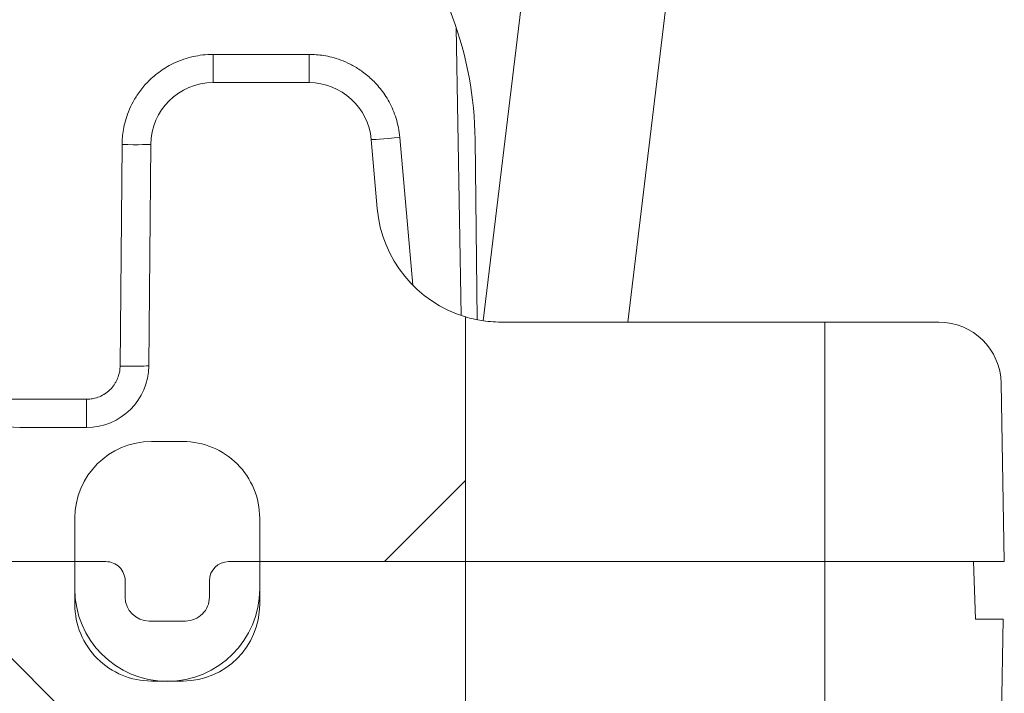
# Model space of a CAD drawing. Header units: inches. Extents: x 0 to 153, y 3 to 96.
# Tile 66 of 132: x 69.073 to 70.101, y 77.271 to 77.974. Entities that reach past the tile are written whole.
import ezdxf

# ---------------------------------------------------------------- set-up
doc = ezdxf.new("R2010")
doc.units = ezdxf.units.IN
doc.header["$LTSCALE"] = 4.5
doc.header["$MEASUREMENT"] = 0
for name, color, linetype, lineweight in [('Hatch (ANSI)', 7, 'Continuous', 9), ('Visible (ANSI)', 7, 'Continuous', 18), ('Visible Narrow (ANSI)', 7, 'Continuous', 5)]:
    doc.layers.add(name, color=color, linetype=linetype, lineweight=lineweight)
pattern_1 = [(135.00021045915, (0, 0), (-0.3977461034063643, -0.397749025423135), [])]
pattern_2 = [(44.99999999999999, (0, 0), (-0.397747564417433, 0.397747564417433), [])]

msp = doc.modelspace()

# ---------------------------------------------------------------- hatches: boundary and pattern name
at = {"layer": 'Hatch (ANSI)'}
h = msp.add_hatch(dxfattribs=at)
h.set_pattern_fill('ANSI31', color=256, scale=4.5, style=0)
h.set_pattern_definition(pattern_2)
edge = h.paths.add_edge_path()
edge.add_ellipse((52.11314576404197, 77.49936808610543), major_axis=(-0.05057238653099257, 0.04083422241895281), ratio=1, start_angle=0, end_angle=39.91911222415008)
edge.add_line((52.04815566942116, 77.49823336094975), (52.04972013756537, 77.40860504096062))
edge.add_line((52.04972013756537, 77.40860504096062), (52.10535984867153, 77.40860504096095))
edge.add_line((52.10535984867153, 77.40860504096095), (52.22822244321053, 77.40860504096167))
edge.add_line((52.22822244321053, 77.40860504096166), (52.22830676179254, 77.40860504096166))
edge.add_line((52.22830676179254, 77.40860504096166), (52.26072240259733, 77.40860504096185))
edge.add_ellipse((52.26072240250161, 77.38860504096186), major_axis=(0.01999999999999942, -9.571793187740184e-11), ratio=1, start_angle=2.7454581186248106e-07, end_angle=90.0000000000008, ccw=False)
edge.add_line((52.28072240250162, 77.38860504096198), (52.28072240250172, 77.37160504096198))
edge.add_ellipse((52.30572240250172, 77.37160504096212), major_axis=(1.477530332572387e-13, -0.02500000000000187), ratio=1, start_angle=269.9999999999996, end_angle=360.0000000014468)
edge.add_line((52.3057224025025, 77.34660504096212), (52.34372240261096, 77.34660504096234))
edge.add_ellipse((52.34372240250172, 77.37160504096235), major_axis=(0.02500000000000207, 1.092386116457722e-10), ratio=1, start_angle=270.0000000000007, end_angle=359.9999997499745)
edge.add_line((52.36872240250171, 77.37160504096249), (52.36872240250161, 77.38860504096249))
edge.add_ellipse((52.38872240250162, 77.3886050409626), major_axis=(-1.177079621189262e-13, 0.01999999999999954), ratio=1, start_angle=0, end_angle=89.99999999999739, ccw=False)
edge.add_line((52.38872240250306, 77.40860504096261), (52.42122244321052, 77.4086050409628))
edge.add_line((52.42122244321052, 77.4086050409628), (52.42130676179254, 77.4086050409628))
edge.add_line((52.42130676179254, 77.4086050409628), (52.52122244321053, 77.40860504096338))
edge.add_line((52.52122244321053, 77.4086050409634), (52.6820146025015, 77.40860504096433))
edge.add_line((52.6820146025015, 77.40860504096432), (52.71532664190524, 81.22578667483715))
edge.add_ellipse((52.96531712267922, 81.22360504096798), major_axis=(0.002181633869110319, 0.2499904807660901), ratio=1, start_angle=0.5000000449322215, end_angle=90.00000000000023, ccw=False)
edge.add_line((52.96531712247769, 81.47360504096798), (53.36776575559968, 81.47360504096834))
edge.add_ellipse((53.36776575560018, 81.43860504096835), major_axis=(0.03499999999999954, 5.072537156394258e-13), ratio=1, start_angle=0.9999999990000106, end_angle=89.99999999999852, ccw=False)
edge.add_line((53.40276042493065, 81.43921587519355), (53.40701460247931, 81.19549420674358))
edge.add_ellipse((53.44200927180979, 81.19610504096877), major_axis=(0.0006108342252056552, -0.03499466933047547), ratio=1, start_angle=270.0000000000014, end_angle=358.9999999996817)
edge.add_line((53.4420092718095, 81.16110504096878), (53.5368073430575, 81.16110504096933))
edge.add_line((53.5368073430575, 81.16110504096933), (53.55701460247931, 81.19610504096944))
edge.add_line((53.55701460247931, 81.19610504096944), (53.56125811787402, 81.43921587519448))
edge.add_ellipse((53.59625278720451, 81.43860504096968), major_axis=(0.000610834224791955, 0.03499466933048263), ratio=1, start_angle=0.9999999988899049, end_angle=90.00000000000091, ccw=False)
edge.add_line((53.59625278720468, 81.47360504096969), (53.70527641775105, 81.47360504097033))
edge.add_ellipse((53.70527641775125, 81.43860504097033), major_axis=(0.03500000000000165, 2.0513318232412e-13), ratio=1, start_angle=0.999999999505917, end_angle=89.99999999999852, ccw=False)
edge.add_line((53.74027108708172, 81.43921587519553), (53.74451460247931, 81.19610504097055))
edge.add_line((53.74451460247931, 81.19610504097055), (53.76472186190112, 81.16110504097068))
edge.add_line((53.76472186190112, 81.16110504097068), (53.85951993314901, 81.16110504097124))
edge.add_ellipse((53.8595199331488, 81.19610504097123), major_axis=(0.03499999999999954, 2.051331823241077e-13), ratio=1, start_angle=270.0000000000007, end_angle=359.0000000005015)
edge.add_line((53.89451460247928, 81.19549420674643), (53.89876878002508, 81.43921587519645))
edge.add_ellipse((53.93376344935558, 81.43860504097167), major_axis=(0.0006108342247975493, 0.03499466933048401), ratio=1, start_angle=0.999999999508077, end_angle=90.00000000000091, ccw=False)
edge.add_line((53.93376344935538, 81.47360504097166), (56.93026575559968, 81.47360504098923))
edge.add_ellipse((56.93026575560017, 81.43860504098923), major_axis=(0.03500000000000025, 5.051556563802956e-13), ratio=1, start_angle=0.9999999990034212, end_angle=90.0000000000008, ccw=False)
edge.add_line((56.96526042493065, 81.43921587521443), (56.9695146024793, 81.19549420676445))
edge.add_ellipse((57.0045092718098, 81.19610504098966), major_axis=(0.0006108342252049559, -0.03499466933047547), ratio=1, start_angle=270.0000000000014, end_angle=358.9999999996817)
edge.add_line((57.0045092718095, 81.16110504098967), (57.0993073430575, 81.16110504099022))
edge.add_line((57.09930734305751, 81.16110504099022), (57.11951460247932, 81.19610504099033))
edge.add_line((57.11951460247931, 81.19610504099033), (57.12375811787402, 81.43921587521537))
edge.add_ellipse((57.15875278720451, 81.43860504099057), major_axis=(0.000610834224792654, 0.03499466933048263), ratio=1, start_angle=0.9999999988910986, end_angle=90.00000000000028, ccw=False)
edge.add_line((57.15875278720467, 81.47360504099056), (57.26777641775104, 81.4736050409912))
edge.add_ellipse((57.26777641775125, 81.4386050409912), major_axis=(0.03500000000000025, 2.058325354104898e-13), ratio=1, start_angle=0.9999999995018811, end_angle=90.0000000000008, ccw=False)
edge.add_line((57.30277108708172, 81.43921587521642), (57.3070146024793, 81.19610504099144))
edge.add_line((57.30701460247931, 81.19610504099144), (57.32722186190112, 81.16110504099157))
edge.add_line((57.32722186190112, 81.16110504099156), (57.422019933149, 81.16110504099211))
edge.add_ellipse((57.4220199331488, 81.19610504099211), major_axis=(0.03500000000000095, 2.065318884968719e-13), ratio=1, start_angle=269.9999999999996, end_angle=359.0000000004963)
edge.add_line((57.45701460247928, 81.19549420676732), (57.46126878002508, 81.43921587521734))
edge.add_ellipse((57.49626344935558, 81.43860504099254), major_axis=(0.0006108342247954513, 0.03499466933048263), ratio=1, start_angle=0.9999999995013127, end_angle=89.99999999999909, ccw=False)
edge.add_line((57.49626344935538, 81.47360504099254), (59.24442531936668, 81.47360504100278))
edge.add_ellipse((59.2444253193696, 80.97360504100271), major_axis=(0.5000000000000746, 2.928201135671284e-12), ratio=1, start_angle=82.90015949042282, end_angle=90, ccw=False)
edge.add_ellipse((60.77576460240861, 93.26821030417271), major_axis=(11.79843912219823, -1.469539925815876), ratio=0.9999999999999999, start_angle=270, end_angle=275.7476408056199)
edge.add_ellipse((60.49436602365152, 81.3469257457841), major_axis=(0.03499025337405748, -0.0008259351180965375), ratio=1, start_angle=2.3521997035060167, end_angle=90.00000000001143, ccw=False)
edge.add_line((60.529360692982, 81.34753658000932), (60.53201460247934, 81.19549420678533))
edge.add_ellipse((60.5670092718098, 81.19610504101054), major_axis=(0.0006108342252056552, -0.03499466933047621), ratio=1, start_angle=270.0000000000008, end_angle=359.000000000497)
edge.add_line((60.56700927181, 81.16110504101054), (60.6618073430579, 81.1611050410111))
edge.add_line((60.66180734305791, 81.1611050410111), (60.68201460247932, 81.19610504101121))
edge.add_line((60.68201460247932, 81.19610504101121), (60.68408589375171, 81.31476923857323))
edge.add_ellipse((60.74907599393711, 81.31363483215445), major_axis=(0.00113440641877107, 0.06499010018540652), ratio=1, start_angle=1.0000000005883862, end_angle=89.99999999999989, ccw=False)
edge.add_ellipse((60.74907599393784, 81.31363483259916), major_axis=(0.06499999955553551, 1.054209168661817e-12), ratio=1, start_angle=89.87208729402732, end_angle=90, ccw=False)
edge.add_ellipse((60.77576460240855, 93.26821030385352), major_axis=(11.88957563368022, -0.02654349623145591), ratio=1, start_angle=270, end_angle=270.2558254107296)
edge.add_ellipse((60.80245321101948, 81.31363483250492), major_axis=(0.06499983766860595, 0.0001451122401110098), ratio=1, start_angle=89.87208729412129, end_angle=90.0000000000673, ccw=False)
edge.add_ellipse((60.80245321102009, 81.31363483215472), major_axis=(0.06500000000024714, 3.243631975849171e-13), ratio=1, start_angle=1.0000000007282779, end_angle=89.99999999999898, ccw=False)
edge.add_line((60.86744331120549, 81.3147692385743), (60.8695146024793, 81.19610504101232))
edge.add_line((60.8695146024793, 81.1961050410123), (60.88972186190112, 81.16110504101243))
edge.add_line((60.88972186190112, 81.16110504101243), (60.98451993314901, 81.16110504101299))
edge.add_ellipse((60.9845199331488, 81.19610504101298), major_axis=(0.03500000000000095, 2.059636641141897e-13), ratio=1, start_angle=270.0000000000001, end_angle=359.0000000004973)
edge.add_line((61.01951460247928, 81.19549420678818), (61.02216851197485, 81.3475365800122))
edge.add_ellipse((61.05716318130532, 81.34692574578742), major_axis=(0.0006108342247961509, 0.03499466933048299), ratio=1, start_angle=2.3521997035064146, end_angle=90.00000000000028, ccw=False)
edge.add_ellipse((60.77576460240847, 93.26821030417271), major_axis=(11.88629430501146, 0.280572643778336), ratio=1, start_angle=270, end_angle=275.7476408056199)
edge.add_ellipse((62.30710388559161, 80.97360504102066), major_axis=(0.4961661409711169, 0.06179935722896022), ratio=1, start_angle=82.9001594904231, end_angle=90.0000000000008, ccw=False)
edge.add_line((62.30710388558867, 81.47360504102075), (64.05526575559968, 81.47360504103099))
edge.add_ellipse((64.05526575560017, 81.43860504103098), major_axis=(0.03500000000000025, 5.051556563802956e-13), ratio=1, start_angle=0.9999999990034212, end_angle=90.00000000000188, ccw=False)
edge.add_line((64.09026042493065, 81.4392158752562), (64.09451460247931, 81.19549420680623))
edge.add_ellipse((64.12950927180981, 81.19610504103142), major_axis=(0.0006108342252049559, -0.03499466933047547), ratio=1, start_angle=270.0000000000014, end_angle=358.9999999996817)
edge.add_line((64.12950927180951, 81.16110504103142), (64.2243073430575, 81.16110504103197))
edge.add_line((64.2243073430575, 81.16110504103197), (64.24451460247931, 81.19610504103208))
edge.add_line((64.24451460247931, 81.19610504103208), (64.24875811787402, 81.43921587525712))
edge.add_ellipse((64.2837527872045, 81.43860504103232), major_axis=(0.000610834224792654, 0.03499466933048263), ratio=1, start_angle=0.9999999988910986, end_angle=90.0000000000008, ccw=False)
edge.add_line((64.28375278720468, 81.47360504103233), (64.39277641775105, 81.47360504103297))
edge.add_ellipse((64.39277641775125, 81.43860504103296), major_axis=(0.03500000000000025, 2.058325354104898e-13), ratio=1, start_angle=0.9999999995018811, end_angle=90.0000000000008, ccw=False)
edge.add_line((64.42777108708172, 81.43921587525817), (64.4320146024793, 81.19610504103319))
edge.add_line((64.43201460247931, 81.19610504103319), (64.45222186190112, 81.16110504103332))
edge.add_line((64.45222186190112, 81.16110504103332), (64.547019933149, 81.16110504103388))
edge.add_ellipse((64.5470199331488, 81.19610504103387), major_axis=(0.03500000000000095, 2.065318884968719e-13), ratio=1, start_angle=269.9999999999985, end_angle=359.0000000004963)
edge.add_line((64.58201460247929, 81.19549420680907), (64.5862687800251, 81.4392158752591))
edge.add_ellipse((64.62126344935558, 81.4386050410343), major_axis=(0.0006108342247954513, 0.03499466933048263), ratio=1, start_angle=0.9999999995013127, end_angle=89.99999999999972, ccw=False)
edge.add_line((64.62126344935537, 81.4736050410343), (67.61776575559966, 81.47360504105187))
edge.add_ellipse((67.61776575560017, 81.43860504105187), major_axis=(0.03499999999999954, 5.072537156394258e-13), ratio=1, start_angle=0.9999999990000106, end_angle=89.99999999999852, ccw=False)
edge.add_line((67.65276042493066, 81.43921587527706), (67.65701460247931, 81.19549420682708))
edge.add_ellipse((67.6920092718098, 81.1961050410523), major_axis=(0.0006108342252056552, -0.03499466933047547), ratio=1, start_angle=270.0000000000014, end_angle=358.9999999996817)
edge.add_line((67.6920092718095, 81.16110504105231), (67.78680734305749, 81.16110504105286))
edge.add_line((67.7868073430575, 81.16110504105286), (67.80701460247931, 81.19610504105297))
edge.add_line((67.80701460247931, 81.19610504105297), (67.81125811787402, 81.43921587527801))
edge.add_ellipse((67.8462527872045, 81.43860504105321), major_axis=(0.000610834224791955, 0.03499466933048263), ratio=1, start_angle=0.9999999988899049, end_angle=90.00000000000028, ccw=False)
edge.add_line((67.84625278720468, 81.4736050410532), (67.95527641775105, 81.47360504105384))
edge.add_ellipse((67.95527641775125, 81.43860504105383), major_axis=(0.03500000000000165, 2.0513318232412e-13), ratio=1, start_angle=0.999999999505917, end_angle=89.99999999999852, ccw=False)
edge.add_line((67.99027108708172, 81.43921587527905), (67.9945146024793, 81.19610504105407))
edge.add_line((67.9945146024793, 81.19610504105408), (68.01472186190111, 81.16110504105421))
edge.add_line((68.01472186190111, 81.1611050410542), (68.10951993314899, 81.16110504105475))
edge.add_ellipse((68.1095199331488, 81.19610504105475), major_axis=(0.03499999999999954, 2.051331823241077e-13), ratio=1, start_angle=269.9999999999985, end_angle=359.0000000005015)
edge.add_line((68.14451460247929, 81.19549420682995), (68.1487687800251, 81.43921587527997))
edge.add_ellipse((68.18376344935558, 81.43860504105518), major_axis=(0.0006108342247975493, 0.03499466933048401), ratio=1, start_angle=0.999999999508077, end_angle=90.00000000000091, ccw=False)
edge.add_line((68.18376344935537, 81.47360504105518), (68.58621208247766, 81.47360504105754))
edge.add_ellipse((68.58621208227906, 81.22360504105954), major_axis=(0.2499999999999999, -1.986056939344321e-10), ratio=1, start_angle=0.5000000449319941, end_angle=89.99999999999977, ccw=False)
edge.add_line((68.83620256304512, 81.22578667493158), (68.8695146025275, 77.40860504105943))
edge.add_line((68.8695146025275, 77.40860504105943), (69.03030676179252, 77.40860504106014))
edge.add_line((69.03030676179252, 77.40860504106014), (69.13030676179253, 77.40860504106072))
edge.add_line((69.13030676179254, 77.40860504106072), (69.16280680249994, 77.40860504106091))
edge.add_ellipse((69.16280680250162, 77.38860504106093), major_axis=(0.01999999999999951, 1.686567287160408e-12), ratio=1, start_angle=0, end_angle=90.0000000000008, ccw=False)
edge.add_line((69.18280680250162, 77.38860504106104), (69.18280680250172, 77.37160504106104))
edge.add_ellipse((69.20780680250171, 77.37160504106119), major_axis=(1.485835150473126e-13, -0.02500000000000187), ratio=1, start_angle=269.9999999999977, end_angle=359.9999997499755)
edge.add_line((69.20780680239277, 77.34660504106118), (69.24580680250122, 77.34660504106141))
edge.add_ellipse((69.24580680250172, 77.37160504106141), major_axis=(0.02500000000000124, -4.856914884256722e-13), ratio=1, start_angle=270.0000000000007, end_angle=360.0000000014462)
edge.add_line((69.27080680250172, 77.37160504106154), (69.27080680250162, 77.38860504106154))
edge.add_ellipse((69.29080680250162, 77.38860504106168), major_axis=(-1.173091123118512e-13, 0.01999999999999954), ratio=1, start_angle=2.745520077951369e-07, end_angle=89.99999999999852, ccw=False)
edge.add_line((69.29080680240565, 77.40860504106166), (69.32330676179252, 77.40860504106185))
edge.add_line((69.32330676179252, 77.40860504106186), (69.53826460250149, 77.40860504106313))
edge.add_line((69.5382646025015, 77.40860504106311), (69.5382646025, 77.66405637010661))
edge.add_ellipse((69.57551548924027, 77.78860504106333), major_axis=(-0.1245486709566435, 0.03725088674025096), ratio=1, start_angle=21.65123971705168, end_angle=89.99999999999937, ccw=False)
edge.add_line((69.44601017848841, 77.77727479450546), (69.43971139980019, 77.84927016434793))
edge.add_ellipse((69.37495874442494, 77.84360504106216), major_axis=(-0.005665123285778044, 0.06475265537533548), ratio=1, start_angle=270.0000000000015, end_angle=354.9999999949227)
edge.add_line((69.37495874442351, 77.90860504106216), (69.27456326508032, 77.90860504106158))
edge.add_ellipse((69.27456326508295, 77.84360504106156), major_axis=(-0.0650000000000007, -2.638473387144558e-12), ratio=1, start_angle=269.9999999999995, end_angle=359.499999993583)
edge.add_line((69.20956574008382, 77.84417226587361), (69.20754866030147, 77.61303781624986))
edge.add_ellipse((69.1425511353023, 77.6136050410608), major_axis=(-0.0005672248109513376, -0.06499752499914), ratio=1, start_angle=0.469498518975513, end_angle=90.00000000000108, ccw=False)
edge.add_line((69.14251653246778, 77.54860505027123), (69.07272806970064, 77.5486050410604))
edge.add_ellipse((69.07272806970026, 77.6136050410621), major_axis=(-0.0649999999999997, -3.80961624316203e-13), ratio=1, start_angle=0.5000000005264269, end_angle=89.99999999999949, ccw=False)
edge.add_line((69.0077305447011, 77.61303781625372), (68.97619190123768, 81.22700838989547))
edge.add_ellipse((68.58620675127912, 81.22360504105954), major_axis=(-0.003403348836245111, 0.3899851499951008), ratio=1, start_angle=270.0000000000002, end_angle=359.4999998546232)
edge.add_line((68.5862067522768, 81.61360504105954), (52.96532245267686, 81.613605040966))
edge.add_ellipse((52.96532245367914, 81.22360504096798), major_axis=(-0.3900000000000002, -1.002282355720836e-09), ratio=1, start_angle=269.9999999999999, end_angle=359.4999998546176)
edge.add_line((52.575337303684, 81.22700838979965), (52.54379866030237, 77.61303781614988))
edge.add_ellipse((52.47880113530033, 77.61360504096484), major_axis=(-0.0005672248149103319, -0.06499752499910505), ratio=1, start_angle=0.49999912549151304, end_angle=90, ccw=False)
edge.add_line((52.47880113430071, 77.54860504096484), (52.40897806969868, 77.54860504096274))
edge.add_ellipse((52.40897806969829, 77.61360504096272), major_axis=(-0.06499999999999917, -3.809616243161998e-13), ratio=1, start_angle=0.4999999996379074, end_angle=89.99999999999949, ccw=False)
edge.add_line((52.34398054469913, 77.61303781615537), (52.34196346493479, 77.8441722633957))
edge.add_ellipse((52.27696593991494, 77.84360504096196), major_axis=(-0.0005672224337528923, 0.06499752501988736), ratio=1, start_angle=269.9999999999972, end_angle=359.500002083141)
edge.add_line((52.27696593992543, 77.90860504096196), (52.17657046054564, 77.90860504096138))
edge.add_ellipse((52.17657046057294, 77.84360504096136), major_axis=(-0.06499999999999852, -2.730885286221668e-11), ratio=1, start_angle=269.9999999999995, end_angle=354.9999999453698)
edge.add_line((52.1118178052, 77.8492701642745), (52.09093153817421, 77.610539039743))
edge.add_ellipse((51.96142608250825, 77.6218676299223), major_axis=(-0.01132859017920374, -0.1295054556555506), ratio=1, start_angle=56.08220529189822, end_angle=90.00000000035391, ccw=False)
h = msp.add_hatch(dxfattribs=at)
h.set_pattern_fill('ANSI31', color=256, scale=4.5, style=0)
h.set_pattern_definition(pattern_2)
edge = h.paths.add_edge_path()
edge.add_line((69.9132646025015, 77.40860504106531), (70.06866935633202, 77.40860504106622))
edge.add_line((70.06866935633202, 77.40860504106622), (70.1007646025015, 77.40860504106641))
edge.add_line((70.10076460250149, 77.40860504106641), (70.09751561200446, 77.5947395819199))
edge.add_ellipse((70.03252551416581, 77.59360504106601), major_axis=(-0.001134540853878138, 0.06499009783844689), ratio=1, start_angle=270.0000000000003, end_angle=358.9998814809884)
edge.add_ellipse((70.03252551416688, 77.59360501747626), major_axis=(-0.06500002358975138, -1.446775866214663e-12), ratio=1, start_angle=270.0000000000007, end_angle=270.0047031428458)
edge.add_line((70.03252017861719, 77.65860504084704), (69.91326460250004, 77.65860504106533))
edge.add_line((69.91326460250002, 77.65860504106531), (69.91326460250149, 77.40860504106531))
h = msp.add_hatch(dxfattribs=at)
h.set_pattern_fill('ANSI31', color=256, scale=4.5, angle=14.999977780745, style=0)
h.set_pattern_definition([(59.99997778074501, (0, 0), (-0.4871391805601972, 0.2812501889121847), [])])
edge = h.paths.add_edge_path()
edge.add_ellipse((69.24330676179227, 77.45396011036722), major_axis=(-4.670127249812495e-13, 0.07999999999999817), ratio=1, start_angle=269.9999999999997, end_angle=360.0000000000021)
edge.add_line((69.2433067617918, 77.53396011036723), (69.2103067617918, 77.53396011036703))
edge.add_ellipse((69.21030676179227, 77.45396011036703), major_axis=(-0.07999999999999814, -4.674771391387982e-13), ratio=1, start_angle=269.9999999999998, end_angle=360.0000000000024)
edge.add_line((69.13030676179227, 77.45396011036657), (69.13030676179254, 77.40860504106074))
edge.add_line((69.13030676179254, 77.40860504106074), (69.13030676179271, 77.38010504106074))
edge.add_line((69.1303067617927, 77.38010504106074), (69.1303067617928, 77.36396011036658))
edge.add_ellipse((69.2103067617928, 77.36396011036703), major_axis=(4.670127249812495e-13, -0.07999999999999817), ratio=1, start_angle=269.9999999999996, end_angle=360.0000000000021)
edge.add_line((69.21030676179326, 77.28396011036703), (69.2185361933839, 77.28396011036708))
edge.add_line((69.21853619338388, 77.28396011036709), (69.2350773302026, 77.28396011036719))
edge.add_line((69.23507733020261, 77.28396011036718), (69.24330676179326, 77.28396011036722))
edge.add_ellipse((69.2433067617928, 77.36396011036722), major_axis=(0.07999999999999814, 4.674771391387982e-13), ratio=1, start_angle=269.9999999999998, end_angle=360.0000000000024)
edge.add_line((69.3233067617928, 77.3639601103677), (69.3233067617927, 77.38010504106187))
edge.add_line((69.32330676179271, 77.38010504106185), (69.32330676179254, 77.40860504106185))
edge.add_line((69.32330676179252, 77.40860504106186), (69.32330676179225, 77.45396011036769))
h = msp.add_hatch(dxfattribs=at)
h.set_pattern_fill('ANSI31', color=256, scale=4.5, angle=90.00021045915, style=0)
h.set_pattern_definition(pattern_1)
edge = h.paths.add_edge_path()
edge.add_ellipse((60.77576459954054, 582.6186050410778), major_axis=(506.4224841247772, -7.464956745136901), ratio=0.9999999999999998, start_angle=270, end_angle=271.6890227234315)
edge.add_ellipse((68.235739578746, 76.53408420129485), major_axis=(0.3379632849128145, 0.004981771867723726), ratio=1, start_angle=269.9999999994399, end_angle=314.1554886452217)
edge.add_line((68.47474167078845, 76.29508210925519), (69.22665295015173, 77.0469933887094))
edge.add_ellipse((69.31504129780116, 76.95860504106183), major_axis=(0.08838834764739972, 0.08838834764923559), ratio=1, start_angle=44.99999999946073, end_angle=89.99999999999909, ccw=False)
edge.add_line((69.31504129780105, 77.08360504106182), (69.36277932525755, 77.0836050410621))
edge.add_ellipse((69.36277932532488, 77.1786050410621), major_axis=(0.09500000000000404, -6.733500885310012e-11), ratio=1, start_angle=270.0000000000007, end_angle=318.7694353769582)
edge.add_ellipse((69.52823324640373, 77.03360504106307), major_axis=(0.08238637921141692, 0.09400789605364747), ratio=1, start_angle=50.20851796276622, end_angle=89.99999999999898, ccw=False)
edge.add_ellipse((69.50326460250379, 77.1916448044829), major_axis=(-0.0164660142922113, -0.0308847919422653), ratio=0.999999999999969, start_angle=37.04193259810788, end_angle=89.99999999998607)
edge.add_ellipse((69.50326460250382, 77.19164480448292), major_axis=(-5.90995827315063e-14, -0.03499999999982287), ratio=0.9999999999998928, start_angle=61.93599872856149, end_angle=89.999999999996)
edge.add_line((69.53826460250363, 77.19164480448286), (69.53826460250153, 77.40860504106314))
edge.add_line((69.53826460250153, 77.40860504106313), (69.32330676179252, 77.40860504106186))
edge.add_line((69.32330676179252, 77.40860504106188), (69.3233067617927, 77.38010504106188))
edge.add_ellipse((69.22680676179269, 77.3801050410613), major_axis=(5.648930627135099e-13, -0.09650000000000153), ratio=1, start_angle=4.916587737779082, end_angle=90.00000000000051, ccw=False)
edge.add_ellipse((69.22680676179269, 77.38010504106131), major_axis=(-0.09614493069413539, -0.008270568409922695), ratio=1, start_angle=80.1668245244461, end_angle=90.00000000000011, ccw=False)
edge.add_ellipse((69.22680676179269, 77.3801050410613), major_axis=(-0.09614493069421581, 0.008270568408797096), ratio=1, start_angle=4.916587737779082, end_angle=90.00000000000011, ccw=False)
edge.add_line((69.13030676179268, 77.38010504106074), (69.13030676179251, 77.40860504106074))
edge.add_line((69.13030676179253, 77.40860504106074), (69.03030676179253, 77.40860504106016))
edge.add_line((69.03030676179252, 77.40860504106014), (69.02598297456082, 77.16089543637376))
edge.add_ellipse((68.90100201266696, 77.16307698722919), major_axis=(-0.002181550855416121, -0.1249809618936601), ratio=1, start_angle=45.9999999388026, end_angle=90.00000000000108, ccw=False)
edge.add_line((68.98939036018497, 77.07468863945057), (68.34222604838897, 76.42752432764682))
edge.add_ellipse((68.23616003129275, 76.5335903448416), major_axis=(-0.1060660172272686, -0.1060660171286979), ratio=1, start_angle=45.8445581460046, end_angle=90, ccw=False)
edge.add_ellipse((60.77576459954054, 582.618605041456), major_axis=(-506.2349984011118, -7.46260639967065), ratio=1, start_angle=88.3108837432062, end_angle=90, ccw=False)
edge.add_ellipse((53.31536917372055, 76.53359034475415), major_axis=(-0.1499837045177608, 0.002210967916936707), ratio=1, start_angle=45.84455814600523, end_angle=90.00000000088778, ccw=False)
edge.add_line((53.20930315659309, 76.42752432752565), (52.5621388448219, 77.0746886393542))
edge.add_ellipse((52.65052719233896, 77.16307698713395), major_axis=(-0.08838834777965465, 0.08838834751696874), ratio=1, start_angle=45.99999993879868, end_angle=89.99999999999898, ccw=False)
edge.add_line((52.52554623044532, 77.16089543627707), (52.52122244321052, 77.4086050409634))
edge.add_line((52.52122244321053, 77.4086050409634), (52.42130676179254, 77.40860504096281))
edge.add_line((52.42130676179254, 77.4086050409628), (52.42122244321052, 77.4086050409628))
edge.add_line((52.42122244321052, 77.4086050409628), (52.42122244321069, 77.3801050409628))
edge.add_ellipse((52.3247224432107, 77.38010504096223), major_axis=(5.647837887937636e-13, -0.09650000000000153), ratio=1, start_angle=4.916587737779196, end_angle=90.00000000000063, ccw=False)
edge.add_ellipse((52.3247224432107, 77.38010504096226), major_axis=(-0.09614493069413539, -0.008270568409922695), ratio=1, start_angle=80.1668245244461, end_angle=90.00000000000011, ccw=False)
edge.add_ellipse((52.3247224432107, 77.38010504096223), major_axis=(-0.0961449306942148, 0.008270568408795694), ratio=1, start_angle=7.31192818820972, end_angle=90.00000000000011, ccw=False)
edge.add_ellipse((52.32472244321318, 77.38010504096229), major_axis=(-0.004033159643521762, 0.09641568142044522), ratio=1, start_angle=87.6046595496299, end_angle=90.00000000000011, ccw=False)
edge.add_line((52.22822244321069, 77.38010504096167), (52.22822244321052, 77.40860504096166))
edge.add_line((52.22822244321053, 77.40860504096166), (52.10535984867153, 77.40860504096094))
edge.add_line((52.10535984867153, 77.40860504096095), (52.10326460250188, 77.34860504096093))
edge.add_line((52.10326460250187, 77.34860504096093), (52.07851392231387, 77.34860504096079))
edge.add_line((52.07851392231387, 77.34860504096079), (52.09411138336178, 77.17032524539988))
edge.add_ellipse((52.18874987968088, 77.17860504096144), major_axis=(0.008279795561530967, -0.09463849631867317), ratio=1, start_angle=269.9999999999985, end_angle=355.0000000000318)
edge.add_line((52.18874987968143, 77.08360504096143), (52.23648790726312, 77.08360504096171))
edge.add_ellipse((52.23648790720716, 76.95860504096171), major_axis=(0.1250000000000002, -5.595554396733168e-11), ratio=1, start_angle=45.00000011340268, end_angle=90.00000000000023, ccw=False)
edge.add_line((52.32487625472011, 77.04699338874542), (53.0767875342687, 76.295082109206))
edge.add_ellipse((53.3157896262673, 76.5340842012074), major_axis=(0.2390020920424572, -0.2390020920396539), ratio=1, start_angle=269.9999999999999, end_angle=314.1554886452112)
h = msp.add_hatch(dxfattribs=at)
h.set_pattern_fill('ANSI31', color=256, scale=4.5, angle=90.00021045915, style=0)
h.set_pattern_definition(pattern_1)
edge = h.paths.add_edge_path()
edge.add_line((70.06866935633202, 77.40860504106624), (69.91326460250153, 77.40860504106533))
edge.add_line((69.91326460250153, 77.40860504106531), (69.91326460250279, 77.19360504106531))
edge.add_ellipse((69.94826460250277, 77.19360504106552), major_axis=(2.067941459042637e-13, -0.03500000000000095), ratio=1, start_angle=270.0000000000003, end_angle=359.9999999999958)
edge.add_line((69.94826460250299, 77.15860504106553), (70.03252012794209, 77.15860504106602))
edge.add_ellipse((70.03252551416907, 77.22360506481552), major_axis=(0.06500002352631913, -5.386226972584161e-06), ratio=1, start_angle=270.0000000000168, end_angle=270.0047478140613)
edge.add_ellipse((70.032525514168, 77.22360504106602), major_axis=(0.0650000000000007, 3.809616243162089e-13), ratio=1, start_angle=269.9999999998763, end_angle=358.999880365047)
edge.add_line((70.09751561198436, 77.2224704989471), (70.09971729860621, 77.3486050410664))
edge.add_line((70.09971729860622, 77.3486050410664), (70.07076460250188, 77.34860504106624))
edge.add_line((70.07076460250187, 77.34860504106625), (70.06866935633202, 77.40860504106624))

# ---------------------------------------------------------------- linework, layer by layer
at = {"layer": 'Visible (ANSI)'}
for p, q in [((69.81652006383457, 78.56340518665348), (69.707546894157, 77.65860504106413)), ((69.37495874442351, 77.90860504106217), (69.27456326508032, 77.90860504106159)), ((69.20956578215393, 77.84417226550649), (69.20754866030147, 77.61303781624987)), ((69.44601014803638, 77.77727479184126), (69.43971139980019, 77.84927016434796)), ((69.5482914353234, 77.84920687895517), (69.55030247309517, 77.66107346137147)), ((69.5382646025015, 77.40860504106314), (69.5382646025, 77.66405637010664)), ((69.57551298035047, 77.65860502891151), (69.57551527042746, 77.65860502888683)), ((69.91326460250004, 77.65860504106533), (69.57551548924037, 77.65860504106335)), ((70.03252017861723, 77.65860504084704), (69.91326460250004, 77.65860504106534)), ((69.91326460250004, 77.65860504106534), (69.9132646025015, 77.40860504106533)), ((70.03252551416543, 77.65860504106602), (70.03252017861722, 77.65860504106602)), ((70.1007646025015, 77.40860504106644), (70.09751561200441, 77.59473958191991)), ((69.14251653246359, 77.54860504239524), (69.07272806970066, 77.5486050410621)), ((69.2433067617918, 77.53396011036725), (69.21030676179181, 77.53396011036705)), ((69.13030676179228, 77.45396011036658), (69.1303067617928, 77.36396011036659)), ((69.32330676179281, 77.36396011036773), (69.32330676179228, 77.45396011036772)), ((68.86951460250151, 77.40860504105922), (69.16280680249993, 77.40860504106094)), ((69.13030676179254, 77.40860504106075), (69.03030676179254, 77.40860504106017)), ((69.13030676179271, 77.38010504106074), (69.13030676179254, 77.40860504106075)), ((69.29080680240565, 77.40860504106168), (69.5382646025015, 77.40860504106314)), ((69.53826460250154, 77.40860504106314), (69.32330676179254, 77.40860504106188)), ((69.32330676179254, 77.40860504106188), (69.32330676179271, 77.38010504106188)), ((69.91326460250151, 77.40860504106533), (69.5382646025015, 77.40860504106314)), ((69.53826460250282, 77.19164480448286), (69.53826460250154, 77.40860504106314)), ((69.53826460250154, 77.40860504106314), (69.91326460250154, 77.40860504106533)), ((69.9132646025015, 77.40860504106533), (70.1007646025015, 77.40860504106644)), ((70.06866935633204, 77.40860504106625), (69.91326460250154, 77.40860504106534)), ((69.91326460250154, 77.40860504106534), (69.9132646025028, 77.19360504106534)), ((70.0707646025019, 77.34860504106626), (70.06866935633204, 77.40860504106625)), ((69.18280680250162, 77.38860504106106), (69.18280680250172, 77.37160504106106)), ((69.27080680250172, 77.37160504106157), (69.27080680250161, 77.38860504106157)), ((69.20780680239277, 77.34660504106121), (69.24580680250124, 77.34660504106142)), ((70.0997172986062, 77.34860504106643), (70.0707646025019, 77.34860504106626)), ((70.09751561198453, 77.22247049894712), (70.0997172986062, 77.34860504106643)), ((69.21030676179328, 77.28396011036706), (69.24330676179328, 77.28396011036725))]:
    msp.add_line(p, q, dxfattribs=at)
for centre, radius, start, end in [((69.1683131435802, 77.8451451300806), 0.3799999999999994, 0.6124355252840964, 40.01395645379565), ((69.27456326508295, 77.8436050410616), 0.065, 90.00000000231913, 179.499999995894), ((69.37495874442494, 77.84360504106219), 0.065, 5.000000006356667, 90.00000000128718), ((69.57551548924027, 77.78860504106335), 0.13, 185.0000000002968, 253.3487602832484), ((69.57551548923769, 77.78860504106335), 0.13, 269.9988942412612, 270.0000000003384), ((70.03252551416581, 77.59360504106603), 0.065, 1.000118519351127, 90.00470314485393), ((69.07272806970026, 77.6136050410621), 0.065, 180.5000000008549, 270.0000000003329), ((69.1425511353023, 77.61360504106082), 0.065, 269.9694985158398, 359.4999999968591), ((69.21030676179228, 77.45396011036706), 0.08, 90.0000000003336, 180), ((69.24330676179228, 77.45396011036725), 0.08000000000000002, 0, 90.0000000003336), ((69.16280680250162, 77.38860504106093), 0.02, 0, 90.00000000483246), ((69.29080680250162, 77.38860504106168), 0.02, 90.00000027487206, 180), ((69.22680676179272, 77.38010504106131), 0.09650000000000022, 180, 0), ((69.20780680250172, 77.37160504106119), 0.025, 180, 269.9999997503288), ((69.24580680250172, 77.37160504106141), 0.025, 269.9999999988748, 0), ((69.21030676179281, 77.36396011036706), 0.08000000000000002, 180, 270.0000000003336), ((69.24330676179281, 77.36396011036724), 0.08, 270.0000000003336, 0)]:
    msp.add_arc(centre, radius, start, end, dxfattribs=at)
msp.add_open_spline([(69.5382646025, 77.66405637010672), (69.53826460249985, 77.66405637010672), (69.54382660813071, 77.66203365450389), (69.56045939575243, 77.65935458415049), (69.567493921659, 77.65861563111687), (69.5755142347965, 77.65860504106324)], degree=3, knots=[0, 0, 0, 0, 0.1955050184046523, 0.1955050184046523, 0.2951958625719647, 0.2951958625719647, 0.2951958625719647, 0.2951958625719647], dxfattribs=at)
at = {"layer": 'Visible Narrow (ANSI)'}
for p, q in [((69.55662900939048, 77.65998427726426), (69.66921871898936, 78.5948124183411)), ((69.52854308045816, 77.96611782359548), (69.53379068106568, 77.66548298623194)), ((69.27456326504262, 77.9380814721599), (69.37495874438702, 77.93808146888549)), ((69.27456326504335, 77.90860504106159), (69.27456326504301, 77.9380814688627)), ((69.37495874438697, 77.9086050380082), (69.37495874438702, 77.93808146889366)), ((69.44996174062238, 77.90140266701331), (69.44996201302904, 77.90138706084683)), ((69.17754980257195, 77.61277604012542), (69.17956688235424, 77.84391048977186)), ((69.46959724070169, 77.85136126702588), (69.48308547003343, 77.69719009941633)), ((69.01829392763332, 77.578081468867), (69.14255113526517, 77.57808146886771)), ((69.14255113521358, 77.54860511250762), (69.14255113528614, 77.57808146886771)), ((69.19698448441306, 77.57808146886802), (69.19698527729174, 77.57808146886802))]:
    msp.add_line(p, q, dxfattribs=at)
for centre, major_axis, ratio, start_param, end_param in [((69.17956689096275, 77.84443406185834), (0.02999885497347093, -0.0002617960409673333), 0.01745174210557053, 4.712541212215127, 6.283185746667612), ((69.4695972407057, 77.85188483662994), (-0.02988584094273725, -0.002614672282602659), 0.01738601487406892, 6.670892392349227e-08, 1.569275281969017), ((69.17754980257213, 77.61329961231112), (0.02999885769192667, -0.0002617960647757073), 0.01745174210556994, 4.712541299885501, 6.283185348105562)]:
    msp.add_ellipse(centre, major_axis=major_axis, ratio=ratio, start_param=start_param, end_param=end_param, dxfattribs=at)
for points in [[(69.17956688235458, 77.84391048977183), (69.17958826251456, 77.84636076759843), (69.17982283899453, 77.85146126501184), (69.18088793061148, 77.85965969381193), (69.18287597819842, 77.86855899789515), (69.18607317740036, 77.87819202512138), (69.1908443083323, 77.8885162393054), (69.19762031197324, 77.89934462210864), (69.20688248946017, 77.9103229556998), (69.21910707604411, 77.92083042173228), (69.23453288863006, 77.92992944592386), (69.25335137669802, 77.93642676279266), (69.26721884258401, 77.93808166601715), (69.27456326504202, 77.9380814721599)], [(69.37495874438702, 77.93808146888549), (69.37733177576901, 77.9380814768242), (69.38225335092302, 77.93790301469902), (69.390105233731, 77.93698680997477), (69.39859926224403, 77.93524304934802), (69.40779513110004, 77.93241820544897), (69.41768262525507, 77.92818546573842), (69.42812099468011, 77.92215583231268), (69.43881954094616, 77.91389736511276), (69.44929057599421, 77.90294965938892), (69.4587715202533, 77.88898465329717), (69.46624808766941, 77.87167510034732), (69.46897697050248, 77.85845918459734), (69.46959724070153, 77.85136126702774)]]:
    msp.add_open_spline(points, degree=3, dxfattribs=at)
msp.add_open_spline([(69.14255113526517, 77.57808146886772), (69.14406280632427, 77.57808153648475), (69.14561007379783, 77.57817814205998), (69.14720068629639, 77.57839149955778), (69.14756911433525, 77.57844091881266), (69.1479398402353, 77.57849665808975), (69.1483129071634, 77.57855903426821), (69.15029661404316, 77.57889070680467), (69.15234777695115, 77.57940824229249), (69.15442858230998, 77.5801584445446), (69.15650938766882, 77.5809086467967), (69.15861983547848, 77.58189151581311), (69.1607078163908, 77.5831593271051), (69.16088349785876, 77.58326599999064), (69.1610590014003, 77.58337467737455), (69.16123427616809, 77.58348538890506), (69.16314214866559, 77.58469048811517), (69.16502515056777, 77.58613734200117), (69.1668085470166, 77.58785119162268), (69.16723542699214, 77.58826142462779), (69.16765653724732, 77.58868674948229), (69.16807056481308, 77.58912749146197), (69.16954514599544, 77.59069721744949), (69.17093119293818, 77.59246358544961), (69.1721651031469, 77.59442688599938), (69.1727254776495, 77.59531850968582), (69.17325523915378, 77.59625013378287), (69.17374708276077, 77.5972188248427), (69.17464233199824, 77.59898202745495), (69.1754116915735, 77.60086862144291), (69.17602046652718, 77.6028488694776), (69.17648808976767, 77.60436997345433), (69.17685831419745, 77.60594684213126), (69.17711848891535, 77.60758477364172), (69.17738310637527, 77.60925067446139), (69.1775339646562, 77.61098002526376), (69.17754980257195, 77.61277604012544)], degree=3, knots=[0, 0, 0, 0, 0.1159906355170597, 0.1159906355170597, 0.1159906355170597, 0.1428571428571, 0.1428571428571, 0.1428571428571, 0.2857142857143, 0.2857142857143, 0.2857142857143, 0.4285714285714, 0.4285714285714, 0.4285714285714, 0.4405913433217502, 0.4405913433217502, 0.4405913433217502, 0.5714285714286, 0.5714285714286, 0.5714285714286, 0.6027462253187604, 0.6027462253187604, 0.6027462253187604, 0.7142857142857, 0.7142857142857, 0.7142857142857, 0.7649408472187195, 0.7649408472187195, 0.7649408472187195, 0.8571428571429, 0.8571428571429, 0.8571428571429, 0.9279667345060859, 0.9279667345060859, 0.9279667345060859, 1, 1, 1, 1], dxfattribs=at)

doc.saveas('drawing.dxf')
